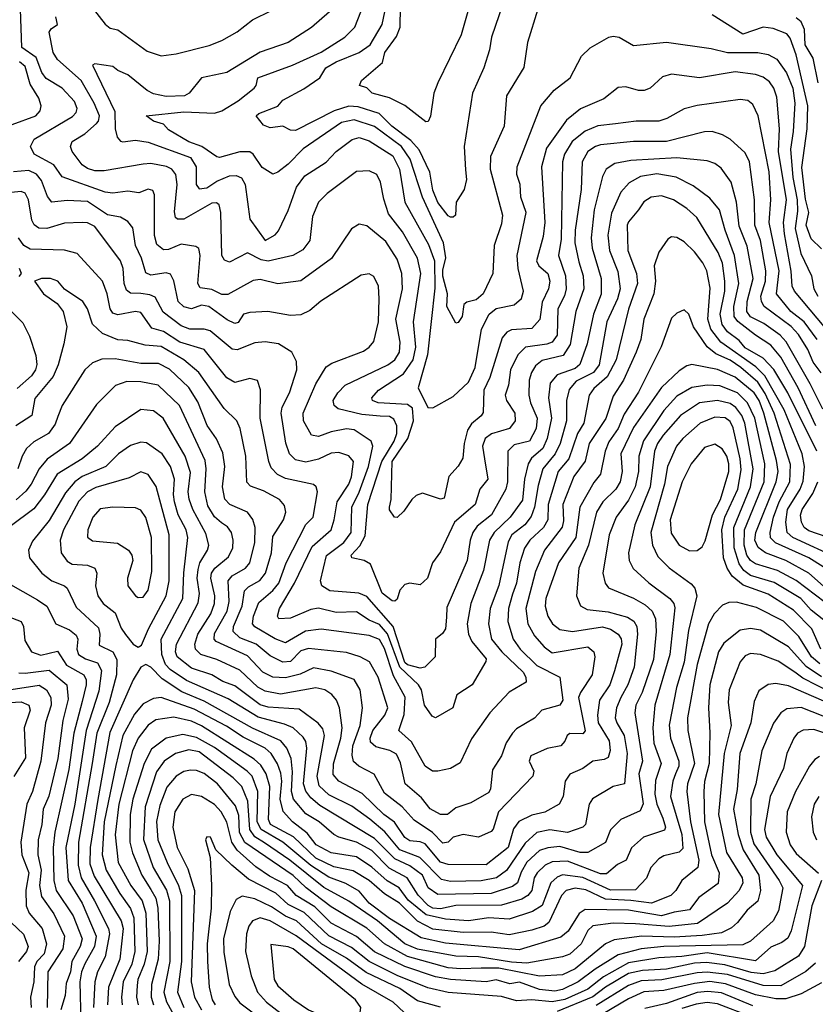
# Model space of a CAD drawing. Extents: x 1308313 to 1441400, y 959662 to 1036319.
# Tile 143 of 256: x 1336239 to 1339371, y 992897 to 996774. Entities that reach past the tile are written whole.
import ezdxf

# ---------------------------------------------------------------- set-up
doc = ezdxf.new("R2010")
doc.units = 0

msp = doc.modelspace()

# ---------------------------------------------------------------- linework, layer by layer
at = {"layer": '0CON10XD'}
for points in [[(1336495, 996860.9), (1336575, 996756.4), (1336595, 996741.4), (1336625, 996734.2), (1336740.7, 996650.7), (1336795, 996632.3), (1336855, 996640), (1336985, 996673.2), (1337035, 996692.5), (1337095, 996726.1), (1337155, 996773.1), (1337230.2, 996809.8)], [(1339377.9, 995515), (1339327.3, 995585), (1339274.8, 995625), (1339217.4, 995695), (1339227.9, 995785), (1339188.9, 995975), (1339195.9, 996065), (1339189.2, 996175), (1339145.2, 996395.2), (1339125, 996440), (1339105, 996455.5), (1339075, 996460), (1338905, 996436.4), (1338855, 996423.4), (1338786.7, 996385), (1338755, 996374.8), (1338665, 996374.2), (1338584.3, 996364.3), (1338515, 996356.7), (1338464.4, 996335.6), (1338413.5, 996295), (1338383, 996245), (1338375.6, 996215), (1338369.6, 995910.4), (1338360.2, 995845), (1338387.3, 995765), (1338390, 995715), (1338383.5, 995686.5), (1338356.7, 995635), (1338355, 995531.4), (1338335, 995504), (1338314, 995496), (1338230, 995485), (1338199, 995455), (1338170.9, 995395), (1338162.6, 995335), (1338150.2, 995295), (1338155.3, 995275), (1338188.2, 995225), (1338188.7, 995195), (1338166.2, 995165), (1338096.1, 995143.9), (1338071.2, 995125), (1338060.7, 995095), (1338067.9, 995045), (1338081.6, 994965), (1338050.3, 994925), (1338032.3, 994865), (1337949.8, 994795), (1337895, 994678.8), (1337864.1, 994635.9), (1337844.6, 994575), (1337815, 994548.1), (1337775, 994555.7), (1337755, 994550.6), (1337735, 994528), (1337725, 994492.9), (1337715.8, 994484.2), (1337705, 994485.4), (1337665, 994515.4), (1337619.5, 994629.5), (1337595, 994644.6), (1337545.8, 994655), (1337543.3, 994665), (1337578, 994702), (1337598.1, 994741.9), (1337608.7, 994865), (1337664.9, 995035), (1337713.1, 995115), (1337723.6, 995145), (1337723.9, 995175), (1337711.4, 995201.4), (1337695, 995211.4), (1337657.2, 995212.8), (1337585, 995219.4), (1337492.1, 995242.1), (1337476.2, 995255), (1337473.3, 995275), (1337490.6, 995305), (1337520.4, 995335), (1337688.2, 995415), (1337715, 995435.3), (1337733.4, 995465), (1337736.7, 995505), (1337719.7, 995595), (1337745.2, 995715), (1337742.9, 995775), (1337725, 995831.8), (1337680.4, 995900.4), (1337605, 995962.5), (1337575, 995968.9), (1337545, 995950.8), (1337466.5, 995833.5), (1337345, 995745.3), (1337255, 995734.2), (1337185, 995750.5), (1337157.2, 995747.2), (1337058, 995692), (1337035, 995692.7), (1336995, 995711.1), (1336948.9, 995718.9), (1336939.4, 995735), (1336949.5, 995845), (1336943.5, 995873.5), (1336931.5, 995881.5), (1336875, 995890.8), (1336825, 995868.6), (1336805, 995867.6), (1336779.1, 995889.1), (1336769.4, 995925), (1336769.7, 996085), (1336762.2, 996102.2), (1336745, 996106.7), (1336707.9, 996092.1), (1336665, 996099.6), (1336605, 996091), (1336575, 996094.4), (1336406.4, 996155), (1336372.6, 996202.6), (1336295.5, 996245), (1336281.8, 996275), (1336295.8, 996304.2), (1336447, 996393), (1336461.6, 996408.4), (1336464.7, 996425), (1336455, 996452.5), (1336405.6, 996505), (1336343.2, 996543.2), (1336326.4, 996566.4), (1336303.8, 996625), (1336247.1, 996665), (1336241.7, 996815)], [(1338277.8, 996815), (1338238.2, 996685), (1338223.9, 996586.1), (1338155.4, 996475), (1338146.1, 996355), (1338091.6, 996235), (1338091, 996185), (1338139.8, 996005), (1338135, 995970), (1338107, 995885), (1338101.5, 995775), (1338062.8, 995695), (1338035, 995671.4), (1337998.7, 995661.3), (1337987.6, 995652.4), (1337980.8, 995605), (1337965, 995582.2), (1337955, 995578.6), (1337920.4, 995645), (1337922.8, 995695), (1337904, 995764), (1337905, 995788.4), (1337916.1, 995836.1), (1337907.1, 995895), (1337824.5, 996075), (1337775.6, 996225), (1337742, 996275), (1337635, 996353.6), (1337555, 996379.7), (1337505, 996368.8), (1337355, 996265.6), (1337295, 996204.8), (1337255, 996174), (1337235, 996166.5), (1337192.7, 996192.7), (1337157.5, 996245), (1337145, 996253.6), (1337105, 996254.2), (1337025, 996231.8), (1337015, 996234.6), (1336955.5, 996275.5), (1336905, 996293.5), (1336825, 996340), (1336805, 996362.5), (1336765, 996374.7), (1336736.2, 996395), (1336885, 996411.2), (1337005, 996406.5), (1337035, 996415.3), (1337098.8, 996455), (1337161.1, 996505), (1337169.5, 996515), (1337176.7, 996545), (1337312.5, 996595), (1337425, 996646.3), (1337519.1, 996705), (1337558, 996745), (1337582.1, 996805)], [(1338140, 996835), (1338095.4, 996705), (1338088.2, 996655), (1338066.2, 996585), (1338020.8, 996485), (1337988.9, 996275), (1337993.5, 996183.5), (1337997.5, 996145), (1337988.5, 996105), (1337956.9, 996055), (1337953.8, 996005), (1337945, 995996.2), (1337935, 995996), (1337925, 996001.4), (1337885, 996054.6), (1337865, 996103.3), (1337853.5, 996173.5), (1337811.6, 996261.6), (1337779.1, 996299), (1337704.1, 996355), (1337654.2, 996404.2), (1337571.4, 996431.4), (1337535, 996434.2), (1337476.2, 996415), (1337325, 996337.5), (1337305, 996339.5), (1337275, 996354.5), (1337225, 996348.1), (1337198.7, 996358.7), (1337170, 996395), (1337180, 996405), (1337255, 996433.1), (1337275, 996457.3), (1337357.8, 996502.2), (1337420, 996545), (1337444.5, 996585), (1337485, 996608.3), (1337575, 996644.9), (1337619, 996675), (1337665.2, 996754.8), (1337676.4, 996805)], [(1338008, 996825), (1337976, 996714), (1337884.8, 996525.2), (1337869.6, 996485), (1337856.3, 996393.7), (1337846.4, 996373.6), (1337838.1, 996371.9), (1337755, 996436.7), (1337695, 996466.9), (1337626, 996485), (1337605, 996505.8), (1337576.7, 996515), (1337584.5, 996535), (1337666.4, 996605), (1337675.6, 996645), (1337722.6, 996707.4), (1337736.7, 996745), (1337737.5, 996825)], [(1339439.5, 995525), (1339288.7, 995705), (1339279.7, 995725), (1339275.8, 995784.2), (1339248.8, 995931.2), (1339245.9, 995975), (1339256.6, 996065), (1339226.1, 996255), (1339229.6, 996345), (1339218.9, 996468.9), (1339207.5, 996505), (1339190.1, 996530.1), (1339165, 996548.1), (1339135, 996558.9), (1339055, 996568.8), (1338915, 996545.9), (1338805, 996560), (1338768.8, 996548.8), (1338720, 996505), (1338696.7, 996495), (1338675, 996495.4), (1338625, 996510), (1338595, 996506.7), (1338538, 996462), (1338446.4, 996423.6), (1338391.5, 996378.5), (1338312.1, 996267.9), (1338293.1, 996195), (1338306.2, 995975), (1338299.5, 995920.5), (1338273.5, 995825), (1338282.8, 995805), (1338318.1, 995775), (1338325.9, 995745), (1338319.8, 995715), (1338295, 995661.9), (1338286.2, 995593.8), (1338255, 995558.4), (1338175, 995552.9), (1338156.6, 995543.4), (1338138.6, 995521.4), (1338089.5, 995365), (1338065.6, 995315), (1338062.7, 995227.3), (1338055, 995213.8), (1338016.9, 995183.1), (1338001.7, 995158.3), (1337988.3, 995105), (1337982.9, 995047.1), (1337965, 995015.6), (1337927.8, 994975), (1337909.7, 994890.3), (1337895, 994885.8), (1337825, 994909.4), (1337799.8, 994900.2), (1337782.9, 994885), (1337750.8, 994839.2), (1337725, 994814.3), (1337714.2, 994815), (1337695, 994844), (1337693.9, 994855), (1337701.2, 994885), (1337704.9, 995035), (1337766.9, 995125), (1337788.8, 995195), (1337784.4, 995244.4), (1337765, 995259.5), (1337649.2, 995265), (1337628.2, 995275), (1337625.4, 995285), (1337650.8, 995315), (1337749.7, 995380.3), (1337787.8, 995435), (1337798.6, 995485), (1337788.8, 995585), (1337817.9, 995775), (1337805, 995835.4), (1337745, 995939.4), (1337690.3, 996010.3), (1337672.1, 996067.9), (1337658.8, 996135), (1337644.7, 996164.7), (1337615, 996178.8), (1337565, 996176.7), (1337449.7, 996090.3), (1337415.4, 996055), (1337391.2, 995998.8), (1337381.4, 995905), (1337352.7, 995867.3), (1337313.9, 995846.1), (1337216.3, 995823.7), (1337189.1, 995829.1), (1337135, 995856.7), (1337065, 995819.5), (1337045, 995827.8), (1337034.3, 995845), (1337030.8, 996015), (1337024.5, 996045), (1337013.1, 996053.1), (1336995, 996051.9), (1336885, 995989.1), (1336859.3, 995989.3), (1336852.5, 995995), (1336847.5, 996017.5), (1336859.2, 996125), (1336854, 996164), (1336837.3, 996185), (1336816.2, 996196.2), (1336755, 996208.1), (1336725.3, 996205.3), (1336571.4, 996178.6), (1336535, 996179.6), (1336505, 996188.2), (1336485, 996202.9), (1336445.3, 996255), (1336438.5, 996275), (1336445.8, 996294.2), (1336495, 996325.2), (1336541.4, 996365), (1336549.6, 996375), (1336552.6, 996395), (1336532.4, 996445), (1336480.3, 996535), (1336387.4, 996617.4), (1336370, 996645), (1336354.6, 996725), (1336362.1, 996737.9), (1336388, 996755), (1336381.4, 996785)], [(1337457.9, 996805), (1337386.8, 996743.2), (1337295.6, 996685), (1337185, 996646.5), (1337053.8, 996566.2), (1336954, 996545), (1336906, 996485), (1336888, 996475), (1336815, 996471.7), (1336765, 996482.5), (1336741.1, 996495), (1336665, 996557.5), (1336625, 996573.8), (1336605, 996589.7), (1336535, 996600.5), (1336525.8, 996595), (1336613.2, 996413.2), (1336614.7, 996344.7), (1336622, 996312), (1336635, 996295.5), (1336645, 996292.8), (1336695, 996299.2), (1336745, 996291.6), (1336911.4, 996231.4), (1336933, 996195), (1336933.2, 996125), (1336945, 996108.2), (1336975, 996111.5), (1337015, 996138.8), (1337065, 996159), (1337090.7, 996160.7), (1337111.9, 996151.9), (1337126.5, 996125), (1337145, 995988.8), (1337205, 995904.4), (1337245, 995926.5), (1337257.1, 995942.9), (1337295, 996022.9), (1337328.2, 996115), (1337360.8, 996159.2), (1337445, 996212.6), (1337485, 996254.8), (1337547, 996303), (1337575, 996310.6), (1337615, 996297), (1337707.8, 996237.8), (1337733.9, 996185), (1337754.4, 996055), (1337848.6, 995888.6), (1337871.2, 995825), (1337872.8, 995717.2), (1337843.6, 995455), (1337807.5, 995325), (1337845, 995247.1), (1337865, 995245.7), (1337945, 995290.8), (1338005, 995346.7), (1338031.1, 995405), (1338057.1, 995555), (1338086.9, 995615), (1338115, 995637.5), (1338185, 995651.6), (1338214.2, 995675.8), (1338222.3, 995705), (1338200.9, 995795), (1338197.3, 995845), (1338232.6, 996015), (1338211.9, 996075), (1338208.9, 996125), (1338195.2, 996165), (1338197.3, 996195), (1338289.6, 996435), (1338342.8, 996497.2), (1338405.6, 996545), (1338449.8, 996630.2), (1338485, 996663.1), (1338558, 996705), (1338575, 996709.1), (1338598.1, 996705), (1338655, 996672.7), (1338785, 996685.3), (1338961.2, 996661.2), (1339025, 996644.5)], [(1339395, 995872.3), (1339355, 995911.6), (1339335.2, 995965), (1339345.2, 996015), (1339332, 996068), (1339317.3, 996192.7), (1339338.3, 996345), (1339341.2, 996435), (1339295, 996635.6), (1339271.6, 996701.6), (1339258.7, 996718.7), (1339205, 996738.9), (1339165, 996744.8), (1339085, 996717.5), (1338965, 996793.1)], [(1339382, 996525), (1339362.3, 996622.3), (1339330.8, 996675), (1339328.7, 996735), (1339315.5, 996765.5), (1339295, 996781.5)], [(1339025, 996644.5), (1339145, 996645.2), (1339185, 996637.6), (1339219, 996619), (1339257.3, 996565), (1339282.8, 996505), (1339289.7, 996445), (1339283.8, 996333.8), (1339273, 996265), (1339282.5, 996152.5), (1339298.9, 996065), (1339300.2, 996019.8), (1339291.9, 995951.9), (1339313.4, 995853.4), (1339355.8, 995765), (1339364.3, 995715), (1339380, 995685)], [(1336208.7, 996361.3), (1336302.3, 996395), (1336319.6, 996415), (1336323.3, 996435), (1336313.7, 996465), (1336280.6, 996520.6), (1336259.8, 996589.8), (1336237.7, 996607.7)], [(1339394.1, 995384.1), (1339361.6, 995425), (1339341.3, 995475), (1339303.9, 995535), (1339276.1, 995566.1), (1339169.8, 995645), (1339158.2, 995665), (1339156.2, 995685), (1339174.4, 995745), (1339176.2, 995785), (1339154.6, 995905), (1339132.5, 995965), (1339131.1, 996065), (1339112, 996215), (1339095, 996249.6), (1339035, 996303.2), (1339005, 996321.3), (1338965, 996333.4), (1338935, 996333.2), (1338785, 996294.8), (1338655, 996295.2), (1338525, 996281), (1338505, 996275.2), (1338474.7, 996255), (1338452.9, 996215), (1338449, 996105), (1338425.7, 995945), (1338424.5, 995895), (1338439.4, 995820.6), (1338456.2, 995765), (1338459.6, 995715), (1338428.5, 995625), (1338405.1, 995495), (1338378.2, 995451.8), (1338295, 995431.6), (1338268.9, 995411.1), (1338253, 995385), (1338244.8, 995355), (1338243.5, 995295), (1338250, 995265), (1338276, 995205), (1338271.4, 995165), (1338245.1, 995114.9), (1338185, 995099.8), (1338160.7, 995075), (1338158.4, 994955), (1338152.3, 994925), (1338095.6, 994825), (1338039.7, 994780.3), (1338022.6, 994755), (1338012.2, 994725), (1337999.6, 994645), (1337920.7, 994459.3), (1337918.4, 994421.6)], [(1339400.5, 995240.5), (1339350.6, 995340.6), (1339256, 995506), (1339232, 995532), (1339168.3, 995578.3), (1339115, 995603.9), (1339101, 995625), (1339102.6, 995665), (1339125.6, 995755.6), (1339102.4, 995882.4), (1339071, 995961), (1339060.4, 996055), (1339038.9, 996135), (1339000.1, 996190.1), (1338975, 996208.2), (1338945, 996218.8), (1338825, 996230.6), (1338645, 996219.4), (1338581.5, 996208.5), (1338547.2, 996185), (1338532.9, 996157.1), (1338500.4, 996025), (1338488.1, 995915), (1338492, 995875), (1338527.3, 995755), (1338527.1, 995692.9), (1338496.9, 995615), (1338472.8, 995497.2), (1338443.4, 995416.6), (1338425, 995400.6), (1338354.3, 995375.7), (1338327.2, 995342.8), (1338320.3, 995285), (1338332.4, 995205), (1338315.5, 995124.4), (1338298.5, 995085), (1338252.8, 995047.2), (1338240.2, 995025), (1338225.8, 994965), (1338218.3, 994881.7), (1338169.3, 994815), (1338105.9, 994755), (1338088.5, 994725), (1338064.4, 994605), (1338015.2, 994475), (1337999.8, 994395), (1338005.2, 994355), (1338018.8, 994325), (1338075, 994257.5), (1338073.8, 994246.2), (1338020, 994155), (1337959.5, 994115), (1337943.3, 994065), (1337875, 994024.5), (1337862.2, 994032.2), (1337832, 994075), (1337820.2, 994135), (1337809, 994155), (1337734.5, 994224.5), (1337686.3, 994356.3), (1337655, 994392.4), (1337615, 994410), (1337565, 994442.6), (1337485, 994440.4), (1337415, 994456.9), (1337385, 994451.6), (1337305, 994417.2), (1337259.2, 994415), (1337253.8, 994425), (1337261.6, 994455), (1337320.6, 994555), (1337390.7, 994699.3), (1337465.1, 994764.9), (1337477, 994805), (1337488.4, 994875), (1337533.8, 994945), (1337545, 994974.6), (1337552.7, 995035), (1337535, 995056.3), (1337495, 995070.2), (1337465, 995067.7), (1337415, 995043.9), (1337365, 995031.3), (1337325, 995041.4), (1337301.2, 995065), (1337286.5, 995106.5), (1337268.4, 995225), (1337272.1, 995247.9), (1337300.5, 995305), (1337329.1, 995395), (1337328.1, 995428.1), (1337310, 995465), (1337257.6, 995497.6), (1337205.3, 995505.3), (1337165, 995501.6), (1337095, 995474), (1337075, 995476.6), (1336988.6, 995548.6), (1336965, 995555.2), (1336908, 995555), (1336875, 995568.4), (1336803.1, 995623.1), (1336771.6, 995681.6), (1336751.2, 995691.2), (1336715, 995696.2), (1336675, 995697.4), (1336658.9, 995708.9), (1336650.2, 995735), (1336645.7, 995795), (1336635.2, 995825), (1336535, 995959.2), (1336505, 995973.9), (1336485, 995975.7), (1336415, 995973.5), (1336345, 995952.5), (1336313.8, 995953.8), (1336296.2, 995966.2), (1336286.5, 995985), (1336273.5, 996065), (1336260.5, 996090.5), (1336245, 996097.6), (1336165, 996090)], [(1337918.4, 994421.6), (1337915, 994376), (1337903.4, 994356.6), (1337875.6, 994334.4), (1337874.4, 994265), (1337833.3, 994225), (1337815, 994221.1), (1337765, 994234.1), (1337755, 994242.5), (1337709, 994385), (1337605, 994502.6), (1337574.4, 994515.6), (1337460, 994525), (1337427.8, 994545), (1337422.9, 994565), (1337446, 994664), (1337514.4, 994715), (1337543.4, 994755), (1337546.3, 994855), (1337575, 994913.4), (1337611.2, 995015), (1337629.3, 995095), (1337621.8, 995115), (1337555, 995159.7), (1337525, 995162.6), (1337465, 995150.7), (1337415, 995133.1), (1337388, 995138), (1337356.2, 995195), (1337354.3, 995225), (1337405, 995340.5), (1337445, 995407.1), (1337467.7, 995422.3), (1337591.8, 995468.3), (1337615, 995484.5), (1337632.9, 995507.1), (1337650.9, 995585), (1337653.7, 995675), (1337651.3, 995725), (1337633.4, 995763.4), (1337615, 995773.3), (1337582.3, 995767.7), (1337423.8, 995666.2), (1337380.9, 995629.1), (1337345, 995612), (1337305, 995608.8), (1337215, 995625.3), (1337145, 995621.5), (1337120, 995615), (1337098.2, 995581.8), (1337085, 995577.5), (1337055, 995592.1), (1336983.6, 995645), (1336955, 995650.6), (1336915.2, 995635.2), (1336885, 995643.1), (1336862.6, 995665), (1336845.5, 995745.5), (1336832.1, 995772.1), (1336815, 995777), (1336755, 995768.7), (1336735, 995777.9), (1336718.4, 995835), (1336694.3, 995885), (1336684.7, 995955), (1336665, 995979.6), (1336635, 995996.7), (1336585, 996005.7), (1336505, 996057.7), (1336425, 996062.3), (1336365.8, 996055.8), (1336348.5, 996078.5), (1336325, 996141.5), (1336305, 996166.5), (1336275, 996179.8), (1336214.8, 996174.8)], [(1339373, 995175), (1339302.8, 995325), (1339235, 995445.2), (1339195, 995492.1), (1339135, 995531.5), (1339066.2, 995586.2), (1339051, 995605), (1339049.7, 995645), (1339069.6, 995735), (1339053.1, 995845), (1339015.5, 995945), (1338993.4, 996025), (1338955, 996072), (1338889.9, 996119.9), (1338823.5, 996153.5), (1338746.7, 996166.7), (1338683, 996157), (1338637.8, 996132.2), (1338604.8, 996095.2), (1338568, 996012), (1338553.9, 995926.1)], [(1339377.2, 995075), (1339262.9, 995305), (1339206.9, 995396.9), (1339165, 995441.2), (1339095, 995482.1), (1339071.4, 995511.4), (1339025, 995545.6), (1339004, 995574), (1338996.5, 995615), (1339014.9, 995705), (1339014.6, 995744.6), (1339005.1, 995815), (1338987.7, 995857.7), (1338904.7, 995995), (1338865, 996031.2), (1338811.8, 996065), (1338765, 996080.2), (1338725, 996075.3), (1338695, 996057.3), (1338674.4, 996025.6), (1338635, 995978.2), (1338630.5, 995965), (1338633.3, 995865), (1338667.4, 995775), (1338671.3, 995735), (1338635.1, 995634.9), (1338586.2, 995435), (1338551.6, 995368.4), (1338498.3, 995321.7), (1338479.8, 995295), (1338459, 995185), (1338434.9, 995145), (1338400, 995045), (1338359, 994995), (1338318.9, 994865), (1338317.4, 994805), (1338300.4, 994775), (1338246.8, 994725), (1338226.4, 994693.6), (1338207.9, 994635), (1338194.9, 994555), (1338178.5, 994511.5)], [(1338553.9, 995926.1), (1338560.1, 995865), (1338593.1, 995783.1), (1338602.9, 995715), (1338592.4, 995675), (1338550.2, 995585), (1338520, 995415), (1338498.1, 995385), (1338429.8, 995350.2), (1338401.8, 995318.2), (1338391.5, 995275), (1338390.8, 995195), (1338366.4, 995105), (1338346.7, 995065), (1338297.9, 995005), (1338279.5, 994940.5), (1338265.9, 994854.1), (1338252.3, 994817.7), (1338227.4, 994785), (1338176.3, 994745), (1338161.3, 994718.7), (1338124.3, 994545.7), (1338090.8, 994455), (1338084.8, 994395), (1338095.7, 994335), (1338136.8, 994285), (1338220, 994205), (1338230.8, 994185), (1338231.8, 994165), (1338165, 994125.5), (1338090, 994045), (1338017.7, 993942.3), (1337972.6, 993847.4), (1337935, 993825.4), (1337885, 993814.6), (1337864, 993815), (1337835, 993834.6), (1337781.1, 993931.1), (1337731.1, 993975), (1337752.5, 994037.5), (1337756.5, 994106.5), (1337710.7, 994190.7), (1337675, 994298.4), (1337655, 994333.4), (1337615, 994349.7), (1337475, 994367.2), (1337425, 994373.8), (1337363.8, 994366.2), (1337285, 994320.5), (1337245, 994335.5), (1337163.8, 994383.8), (1337155.2, 994395), (1337158.5, 994425), (1337180.7, 994479.3), (1337235, 994526), (1337258.5, 994555), (1337287.6, 994635), (1337365, 994785.7), (1337394.5, 994815.5), (1337411.6, 994915), (1337406.4, 994935), (1337395, 994943.9), (1337285, 994967.2), (1337253.1, 994983.1), (1337229.2, 995009.2), (1337219.1, 995035), (1337185.7, 995205), (1337187, 995317), (1337175, 995354), (1337145, 995361.9), (1337085, 995345.4), (1337053.7, 995363.7), (1336965.4, 995475.4), (1336868.9, 995505), (1336805, 995546.2), (1336759.4, 995559.4), (1336715, 995620.9), (1336695, 995625.2), (1336625, 995611.6), (1336605, 995618), (1336595.2, 995635.2), (1336583.7, 995695), (1336565.2, 995745.2), (1336465, 995853.8), (1336415, 995866.7), (1336280.2, 995870.2), (1336255, 995884.7), (1336234.4, 995915)], [(1339465, 994650.5), (1339281.6, 994735), (1339259.4, 994755), (1339255.1, 994795.1), (1339260.8, 994845), (1339311.5, 994925), (1339323.5, 994956.5), (1339327.6, 995015), (1339319, 995065), (1339247.6, 995237.6), (1339172.2, 995372.2), (1339137, 995407), (1338999, 995505), (1338959.6, 995555), (1338947.1, 995595), (1338956.4, 995716.4), (1338943, 995785), (1338927.3, 995817.3), (1338895, 995859.6), (1338855, 995899.5), (1338825, 995917.1), (1338805, 995918.6), (1338789.7, 995910.3), (1338755, 995859.2), (1338736.7, 995805), (1338741.3, 995745), (1338734.8, 995695), (1338696.1, 995595), (1338683.3, 995515), (1338665.2, 995465), (1338615.1, 995354.9), (1338575, 995291.5), (1338545.6, 995204.4), (1338481.1, 995105), (1338464.3, 995035.7), (1338420.6, 994975), (1338377, 994865), (1338379.2, 994800.8), (1338373.7, 994776.3), (1338304, 994685), (1338268.8, 994601.2), (1338231.5, 994455), (1338238.8, 994395), (1338265, 994347.5), (1338303.3, 994305), (1338335, 994280.8), (1338474.6, 994304.6), (1338498.8, 994285), (1338502.5, 994265), (1338492.3, 994195), (1338445.7, 994125), (1338439.1, 994105), (1338465, 993973.8), (1338455, 993961.8), (1338405, 993963.1), (1338394.2, 993955.8), (1338385, 993932.9), (1338369.4, 993915), (1338315, 993904), (1338251.1, 993875), (1338243.9, 993855), (1338263.1, 993815), (1338258.9, 993795), (1338123, 993655), (1338102.9, 993587.1), (1338095, 993576.9), (1338045, 993554.7), (1337985, 993565.2), (1337945.2, 993554.8), (1337924.8, 993535.2), (1337905, 993532.1), (1337863.5, 993573.5), (1337791.5, 993621.5), (1337744.6, 993674.6), (1337675, 993728.9), (1337633.8, 993803.8), (1337574.4, 993835), (1337553.4, 993853.4), (1337547.6, 993877.6), (1337550.5, 993915), (1337578.4, 993995), (1337588.1, 994065), (1337579.5, 994135), (1337555, 994176.6), (1337465, 994209.4), (1337395, 994222.3), (1337342.4, 994197.6), (1337285, 994183.1), (1337235, 994184.8), (1337196.2, 994205), (1337135, 994268.8), (1337011.8, 994325), (1337004.4, 994335), (1337005, 994357.5), (1337054.9, 994445), (1337063.7, 994483.7), (1337059.2, 994565), (1337075.4, 994584.6), (1337128.2, 994615), (1337144.8, 994635), (1337164, 994715), (1337166.2, 994775), (1337156.3, 994806.3), (1337136.1, 994835), (1337066.5, 994865), (1337046.4, 994886.4), (1337036.7, 994935), (1337046.5, 995015), (1337039, 995069), (1337013.9, 995123.9), (1336976.6, 995176.5), (1336939.9, 995269.9), (1336905, 995326.3), (1336828, 995398), (1336785, 995420.4), (1336715, 995420), (1336615, 995438.4), (1336562.2, 995437.8), (1336525, 995423.6), (1336495, 995395.6), (1336405.3, 995255), (1336388.7, 995211.3), (1336378.5, 995181.5), (1336351.8, 995145), (1336295, 995112.5), (1336265.9, 995085), (1336248.6, 995055), (1336232, 995005)], [(1336237, 995763), (1336245.8, 995774.2), (1336237.5, 995795)], [(1338178.5, 994511.5), (1338162.5, 994455), (1338160.7, 994405), (1338181.3, 994335), (1338208.7, 994295), (1338275, 994231.6), (1338364.5, 994185), (1338376.4, 994095), (1338364.8, 994075.2), (1338294.5, 994055.5), (1338265, 994023.1), (1338195, 993981.2), (1338178.2, 993965), (1338153.5, 993926.5), (1338135.4, 993875), (1338100.1, 993819.9), (1338092.1, 993745), (1338085, 993730.8), (1338015, 993690), (1337955, 993670), (1337923.1, 993645), (1337895, 993644.7), (1337855, 993666.5), (1337819.9, 993709.9), (1337755.6, 993765.6), (1337738.1, 993848.1), (1337721.6, 993881.6), (1337696.1, 993896.1), (1337640.2, 993910.2), (1337619.5, 993929.5), (1337618.5, 993945), (1337629.4, 993975), (1337675.7, 994035), (1337687.4, 994065), (1337650, 994185), (1337615.7, 994245.7), (1337579.2, 994265), (1337525, 994281.9), (1337375, 994297.5), (1337345, 994288.5), (1337305, 994246.7), (1337275, 994244.4), (1337225, 994269.8), (1337170, 994315), (1337105, 994340.7), (1337079.6, 994365), (1337080.3, 994385), (1337114.6, 994465), (1337123.3, 994525), (1337138.8, 994541.2), (1337183.6, 994566.4), (1337206.7, 994595), (1337229.4, 994675), (1337235, 994739.2), (1337276.9, 994805), (1337286, 994835), (1337281.6, 994861.6), (1337261.8, 994885), (1337198.8, 994918.8), (1337147.4, 994937.4), (1337132.6, 994952.6), (1337128.3, 995055), (1337106.8, 995165), (1337094, 995194), (1337043, 995243), (1336943.9, 995385), (1336885.3, 995435), (1336795, 995486.7), (1336732.9, 995492.9), (1336665, 995511.4), (1336625, 995513.6), (1336565, 995539), (1336524.8, 995574.8), (1336505, 995636), (1336486.7, 995665), (1336415, 995712.5), (1336388.8, 995745), (1336360, 995755), (1336324.6, 995755.4), (1336297.5, 995745), (1336331.9, 995695), (1336386, 995656), (1336409.4, 995625), (1336424.5, 995564.5), (1336411.9, 995498.1), (1336390, 995415), (1336370.4, 995369.6), (1336297.8, 995282.2), (1336287.1, 995215), (1336223.1, 995175)], [(1336205, 995626.6), (1336251, 995581), (1336277.8, 995527.8), (1336301.9, 995451.9), (1336306.2, 995416.2), (1336301.6, 995395), (1336285, 995371.4), (1336228.3, 995321.7)], [(1339525, 994542.8), (1339344.9, 994654.9), (1339213.7, 994713.7), (1339194.4, 994734.4), (1339192.6, 994755), (1339206.1, 994815), (1339228.5, 994875), (1339269.9, 994955), (1339273.2, 995023.2), (1339208.7, 995225), (1339172.8, 995302.8), (1339145, 995346.9), (1339077.8, 995405), (1339035, 995434.1), (1338978.9, 995458.9), (1338945.5, 995485.5), (1338890.6, 995565), (1338872.9, 995615), (1338855, 995632), (1338825, 995618.6), (1338805, 995599.2), (1338764.5, 995485.5), (1338675, 995307.7), (1338618.8, 995221.2), (1338594.6, 995165), (1338557.6, 995112.4), (1338543.6, 995075), (1338524.8, 994985.2), (1338498.3, 994951.7), (1338444, 994855), (1338427.6, 994735), (1338359.5, 994635), (1338309.6, 994495), (1338307.7, 994465), (1338317.6, 994425), (1338336, 994395), (1338365, 994372.5), (1338415, 994365.2), (1338533.2, 994383.2), (1338565, 994374.3), (1338594, 994355), (1338606.1, 994336.1), (1338609.3, 994315), (1338580.1, 994209.9), (1338562.1, 994155), (1338521.4, 994095), (1338513.1, 994035), (1338516.2, 994005), (1338559.7, 993935), (1338563.1, 993896.9), (1338555, 993869.1), (1338539.6, 993860.4), (1338495.3, 993854.7), (1338455.6, 993825), (1338405, 993803.8), (1338385.9, 993775), (1338377.8, 993715), (1338361.8, 993685), (1338306.4, 993653.6), (1338255, 993642), (1338203.3, 993616.7), (1338182.6, 993587.4), (1338161.1, 993515), (1338075, 993446.4), (1337925, 993447.5), (1337895, 993456.6), (1337835, 993528.8), (1337815, 993537.2), (1337775, 993541), (1337755, 993554), (1337713.8, 993613.8), (1337672.2, 993645), (1337587.4, 993727.4), (1337495.4, 993775), (1337472.5, 993802.5), (1337473.7, 993843.7), (1337503.3, 993945), (1337508.5, 993985), (1337498, 994065), (1337485.2, 994095.2), (1337466.9, 994116.9), (1337439.5, 994135), (1337405, 994143), (1337265, 994118.8), (1337205, 994129.7), (1337176.4, 994146.4), (1337105, 994212.2), (1337014.6, 994255), (1336951.2, 994275), (1336930.2, 994295), (1336927.8, 994315), (1336939.8, 994355), (1336991.1, 994435), (1337005.1, 994475), (1337007.1, 994505), (1336991.5, 994575), (1336994.2, 994595), (1337007, 994615), (1337061.2, 994658.8), (1337077.3, 994695), (1337079, 994725), (1337072.5, 994755), (1337057.3, 994777.3), (1337032.9, 994792.9), (1337005, 994816.3), (1336979.9, 994859.9), (1336967.2, 994915), (1336972.6, 995005), (1336969, 995039), (1336867.9, 995255), (1336784.4, 995334.4), (1336715, 995348.3), (1336660, 995350), (1336616.3, 995333.7), (1336541.1, 995258.9), (1336435.2, 995105), (1336346.8, 995043.2), (1336315.1, 995004.9), (1336284, 994945), (1336262.3, 994917.7), (1336225, 994882.9)], [(1339415, 994532.5), (1339345.3, 994595.3), (1339254.5, 994644.5), (1339174.2, 994674.2), (1339145.7, 994695.7), (1339132.9, 994725), (1339136.4, 994755), (1339217.2, 994955), (1339223.8, 994995), (1339218.3, 995038.3), (1339168.4, 995225), (1339149.4, 995275), (1339129.7, 995305), (1339055, 995366.7), (1338985, 995396.9), (1338884.1, 995415.9), (1338865, 995411.1), (1338835, 995391.1), (1338765, 995326.3), (1338655, 995168.2), (1338605.5, 995065), (1338610.9, 994995), (1338602.7, 994955), (1338584.8, 994925), (1338533.9, 994875), (1338508.8, 994835), (1338477.9, 994705), (1338439.4, 994615), (1338430.4, 994505), (1338445.9, 994465.9), (1338472.2, 994452.2), (1338555, 994442.6), (1338631, 994421), (1338655.9, 994405.9), (1338668.4, 994385), (1338671, 994355), (1338657.8, 994225), (1338632.8, 994155), (1338605.1, 994104.9), (1338588.7, 994065), (1338583.4, 994025), (1338588.9, 994005), (1338618.3, 993955), (1338630.5, 993885), (1338619.2, 993765), (1338575, 993754.7), (1338494, 993706), (1338480.6, 993685), (1338465.7, 993605), (1338455.5, 993595), (1338395, 993573), (1338325, 993584), (1338275, 993573.2), (1338227.9, 993532.1), (1338155, 993423.7), (1338116, 993395), (1338055, 993383.3), (1337935, 993380.9), (1337898.8, 993388.8), (1337814.3, 993475), (1337734.7, 993504.6), (1337676.4, 993576.4), (1337616.5, 993626.5), (1337546.8, 993676.8), (1337455, 993721.2), (1337417.8, 993757.8), (1337409.7, 993795), (1337438.4, 993955), (1337431.8, 993981.8), (1337414.1, 994004.1), (1337339.3, 994059.3), (1337216.4, 994066.4), (1337185, 994076.5), (1337085, 994150.8), (1337038, 994168), (1336995, 994193.8), (1336915, 994220.8), (1336859, 994265), (1336852.2, 994285), (1336856.2, 994315), (1336941.8, 994478.2), (1336946.1, 994515), (1336937.6, 994575), (1336941.4, 994608.6), (1336948.3, 994635), (1336977.7, 994685), (1336982.9, 994705), (1336971, 994751), (1336920.8, 994845), (1336905.6, 994885.6), (1336901.6, 994915), (1336910.7, 994990.7), (1336889.5, 995055), (1336803.1, 995205), (1336765, 995234.1), (1336715, 995239.3), (1336615, 995171.2), (1336544.7, 995095), (1336485, 995045.2), (1336386, 994984), (1336336.9, 994903.1), (1336295, 994847.9), (1336201.8, 994778.2)], [(1339409.8, 994479.8), (1339295.6, 994565.6), (1339222, 994605), (1339135, 994631), (1339115, 994645.2), (1339101.5, 994665), (1339090.8, 994705), (1339091.5, 994765), (1339168.9, 994955), (1339171.9, 995025), (1339132.8, 995205), (1339103.1, 995265), (1339065, 995304.6), (1338995, 995332.3), (1338945, 995334.5), (1338885, 995325.8), (1338825, 995292.3), (1338774.9, 995235.1), (1338693.7, 995116.3), (1338675.5, 995055), (1338675.1, 994995), (1338661.2, 994935), (1338635, 994882.2), (1338586.7, 994815), (1338559.1, 994745), (1338534.7, 994595), (1338542.8, 994555), (1338556.7, 994536.7), (1338655, 994496.1), (1338700.4, 994470.4), (1338728.8, 994445), (1338741.2, 994415), (1338744, 994365), (1338733.5, 994255), (1338688.9, 994125), (1338664.8, 994075), (1338659.6, 994045), (1338690.3, 993855), (1338676.6, 993805), (1338693.1, 993686.9), (1338681.4, 993658.6), (1338605, 993624.6), (1338565, 993584.5), (1338545, 993534.6), (1338475, 993494.3), (1338445, 993494.8), (1338365, 993517.9), (1338317.1, 993512.9), (1338285, 993502.1), (1338235, 993456.8), (1338212.6, 993417.4), (1338198, 993375), (1338178.8, 993361.2), (1338095, 993332.7), (1337885, 993328.7), (1337847.3, 993355), (1337824.1, 993405), (1337775, 993442), (1337715, 993469.7), (1337635, 993550.4), (1337419.6, 993679.6), (1337385, 993709.8), (1337365, 993735.9), (1337355.4, 993765.4), (1337369, 993905), (1337365, 993931.4), (1337355, 993948.8), (1337315.4, 993985), (1337280.5, 994000.5), (1337177.3, 994027.3), (1337059.3, 994099.3), (1336895, 994172.1), (1336830.9, 994215), (1336812.9, 994235), (1336798.7, 994275), (1336795.5, 994335), (1336880.5, 994495), (1336884.4, 994595.6), (1336900.2, 994735), (1336893.8, 994765), (1336863, 994825), (1336848.6, 994875), (1336844, 994905), (1336848.3, 994965), (1336832.5, 995015), (1336799.1, 995065), (1336737.6, 995107.6), (1336715, 995110.6), (1336675, 995097.3), (1336628.2, 995065), (1336577.5, 995015), (1336485, 994975.7), (1336455.6, 994955), (1336418.5, 994911.5), (1336355, 994802.2), (1336288.7, 994721.3), (1336273.3, 994685), (1336276.8, 994655), (1336326.2, 994595), (1336364.8, 994564.8), (1336415, 994545.3), (1336425.6, 994535.6), (1336461, 994461), (1336549.2, 994379.2), (1336554.3, 994355), (1336551.8, 994311.8), (1336605, 994285.3), (1336621.7, 994255), (1336620.3, 994195), (1336591.1, 994085), (1336542.7, 993965), (1336524.2, 993845.8)], [(1339422.2, 994395), (1339355, 994449.4), (1339314, 994495), (1339208.4, 994558.4), (1339115, 994585.9), (1339089.7, 994605), (1339071.4, 994631.4), (1339051.5, 994695), (1339049.9, 994775), (1339115.1, 994935), (1339125.6, 995005), (1339093.7, 995185), (1339081.4, 995215), (1339057.7, 995247.7), (1339035, 995262.6), (1338985, 995275.1), (1338915, 995265.5), (1338840.3, 995215), (1338772.3, 995137.7), (1338749.7, 995105), (1338737.8, 995075), (1338721.1, 994935), (1338660.4, 994785), (1338635.7, 994675), (1338638.2, 994645), (1338653.3, 994613.3), (1338715, 994557.2), (1338798.2, 994495), (1338814.1, 994475), (1338818.2, 994458.2), (1338798.4, 994275), (1338738.7, 994075), (1338731, 993985), (1338735.2, 993925), (1338764.5, 993845), (1338741.4, 993778.6), (1338738.8, 993725), (1338746.5, 993685), (1338770.3, 993629.7), (1338780.6, 993595), (1338777, 993583), (1338694.1, 993555), (1338646.9, 993513.1), (1338625.6, 993464.4), (1338592.3, 993447.7), (1338549, 993411), (1338525, 993410.8), (1338395, 993460.5), (1338335, 993457.9), (1338306.8, 993445), (1338275.6, 993414.4), (1338263.9, 993395), (1338254.8, 993345), (1338238.9, 993325), (1338215, 993310.6), (1338135, 993287.1), (1337955, 993286.2), (1337895, 993272.3), (1337865, 993275.8), (1337846.4, 993286.4), (1337807.1, 993327.1), (1337763.5, 993395), (1337693.6, 993433.6), (1337625, 993502.8), (1337565, 993535.5), (1337495, 993554.8), (1337475.7, 993565.7), (1337417.1, 993615), (1337365, 993646.8), (1337316.8, 993705), (1337308.9, 993735), (1337312.6, 993812.6), (1337306.8, 993865), (1337290.7, 993905), (1337266.8, 993935), (1337155, 993983.8), (1336965, 994091.2), (1336877.5, 994127.5), (1336799.2, 994179.2), (1336755, 994223.9), (1336735, 994234.5), (1336715, 994224.5), (1336684.9, 994175.2), (1336593.2, 993966.8), (1336546.3, 993703.7), (1336516.1, 993515), (1336515, 993450.6), (1336532, 993402), (1336638.6, 993225), (1336645.6, 993195), (1336633.4, 993075), (1336587.8, 992965), (1336583.8, 992895)], [(1339393, 994295), (1339356.4, 994375), (1339285, 994449.5), (1339185, 994511.5), (1339087.2, 994547.2), (1339042.8, 994582.8), (1339023.9, 994613.9), (1339009.9, 994655), (1339002.7, 994765), (1339014.1, 994815), (1339065.4, 994925), (1339079, 995001), (1339074.9, 995044.9), (1339047.4, 995167.4), (1339035, 995191.9), (1339016.1, 995206.1), (1338975, 995209.3), (1338916.9, 995185), (1338848.9, 995125), (1338824.6, 995095.4), (1338789.3, 995015), (1338777.1, 994945), (1338723.3, 994755), (1338729.2, 994705), (1338750.2, 994660.2), (1338795.5, 994615.5), (1338882.6, 994552.6), (1338896, 994535), (1338904.2, 994505), (1338871.5, 994368.5), (1338855, 994244.3), (1338823.9, 994145), (1338795.9, 993995.9), (1338801.1, 993945), (1338833.9, 993855), (1338833.1, 993835), (1338820.9, 993805), (1338809.4, 993775), (1338800.8, 993715), (1338845.6, 993565), (1338849, 993511), (1338835, 993495.8), (1338775, 993481.1), (1338755, 993470.3), (1338723.5, 993435), (1338705.7, 993394.3), (1338662.6, 993347.4), (1338565, 993346.2), (1338455, 993396.6), (1338375, 993406.5), (1338355, 993398.1), (1338330, 993375), (1338295, 993286.5), (1338257.9, 993262.1), (1338165, 993232.6), (1338085, 993238.1), (1338005, 993225.9), (1337915, 993232.4), (1337839.1, 993249.1), (1337767.3, 993307.3), (1337732.4, 993355), (1337685, 993383.3), (1337625, 993437.2), (1337565, 993477.7), (1337465, 993493.7), (1337406.4, 993525), (1337370.6, 993570.6), (1337312.9, 993615), (1337276.3, 993656.3), (1337264.3, 993704.3), (1337270.2, 993775), (1337266.8, 993806.8), (1337254, 993844), (1337228.5, 993885), (1337205.3, 993905.3), (1337118.5, 993948.5), (1337052.7, 993992.7), (1336925, 994058.8), (1336795, 994105.2), (1336765, 994100.8), (1336725, 994080), (1336690.9, 994039.1), (1336645.1, 993954.9), (1336616.9, 993836.9)], [(1338875, 994682), (1338905, 994683.9), (1338925, 994698.9), (1338937.4, 994722.6), (1338966.2, 994825), (1338997.5, 994885), (1339029.6, 994995), (1339030.6, 995025), (1339022.4, 995055), (1339004.1, 995084.1), (1338975, 995102.3), (1338935, 995090), (1338882.1, 995025), (1338846.3, 994953.7), (1338799.8, 994805), (1338802.8, 994752.8), (1338835, 994705.4), (1338875, 994682)], [(1336705, 994303.1), (1336718.3, 994311.7), (1336745.5, 994375), (1336815.5, 994505), (1336827.2, 994565), (1336827.2, 994745), (1336776, 994936), (1336745, 994982.7), (1336715, 994993.1), (1336669.8, 994970.2), (1336538.5, 994931.5), (1336505.3, 994915), (1336472, 994878), (1336411.6, 994765), (1336398.6, 994725), (1336401.8, 994675), (1336425, 994642), (1336445, 994630.7), (1336505.7, 994625.7), (1336534.1, 994614.1), (1336541.8, 994595), (1336536.8, 994545), (1336545.7, 994505.7), (1336567.3, 994475), (1336615, 994438.2), (1336638.5, 994378.5), (1336655, 994352.9), (1336685, 994315.4), (1336705, 994303.1)], [(1339455, 994723.4), (1339345, 994761.5), (1339327.3, 994775), (1339316, 994795), (1339312.8, 994822.8), (1339318.8, 994845), (1339361.4, 994908.6), (1339381, 994955)], [(1336705, 994499.4), (1336725, 994500), (1336745, 994527.5), (1336759.1, 994600.9), (1336758, 994735), (1336735, 994813.5), (1336715, 994842.3), (1336695, 994851.6), (1336605, 994854.7), (1336555, 994847.8), (1336526.6, 994815), (1336506.6, 994765), (1336506, 994736), (1336525, 994721.8), (1336623.1, 994713.1), (1336667.5, 994685), (1336680.4, 994665), (1336683.8, 994645), (1336663.1, 994575), (1336663.8, 994545), (1336695, 994505.6), (1336705, 994499.4)], [(1336193.5, 994555), (1336309.3, 994489.3), (1336346.2, 994465), (1336381.2, 994395), (1336435, 994371), (1336460.7, 994350.7), (1336467.9, 994335), (1336463.5, 994295), (1336469.8, 994275), (1336497.4, 994257.4), (1336545, 994241), (1336561.2, 994211.2), (1336550.2, 994129.8), (1336500.7, 993975), (1336455.6, 993685), (1336420.7, 993515), (1336429.1, 993385), (1336484.6, 993295), (1336539.5, 993165), (1336532.7, 993125), (1336495, 993056.4), (1336481.5, 993025), (1336475.1, 992985), (1336479.4, 992825)], [(1339388, 994238), (1339355.2, 994265), (1339305.6, 994345), (1339245.3, 994405.3), (1339139.5, 994459.5), (1339060.4, 994480.4), (1339030.6, 994479.4), (1339005, 994469.2), (1338972.4, 994435), (1338950.4, 994395), (1338905.4, 994235), (1338867.8, 994025), (1338869, 993975), (1338894.9, 993845), (1338867.4, 993765), (1338865.5, 993735), (1338879.5, 993615), (1338911.6, 993465), (1338908.4, 993435), (1338845.2, 993384.8), (1338821.9, 993345), (1338801.6, 993325), (1338725.8, 993295), (1338645, 993306.3), (1338545, 993310.8), (1338467.5, 993347.5), (1338425, 993354.9), (1338389.4, 993345), (1338371.5, 993325), (1338321.3, 993218.7), (1338302.9, 993205), (1338255, 993188.7), (1338165, 993170), (1338095, 993180.4), (1337985, 993179.1), (1337865, 993192.2), (1337805, 993224.8), (1337733.7, 993295), (1337675, 993331.9), (1337615, 993384.5), (1337551.9, 993421.9), (1337475, 993437.9), (1337405, 993471.8), (1337316.1, 993556.1), (1337226, 993605), (1337218, 993625), (1337223.6, 993755), (1337209.4, 993805), (1337188, 993838), (1337161.9, 993861.9), (1336955, 993994), (1336915, 994012.4), (1336845, 994027), (1336775, 994016.5), (1336745, 993995.9), (1336705.6, 993945), (1336683.2, 993895), (1336629, 993685), (1336614.6, 993564.6), (1336626.7, 993455), (1336675.8, 993365), (1336721, 993305), (1336735.8, 993255.8), (1336740.6, 993105), (1336728.2, 993055), (1336704.1, 992995), (1336701.4, 992971.4), (1336698.4, 992925), (1336704.9, 992895)], [(1336193.9, 994423.9), (1336244.4, 994404.4), (1336254.2, 994385), (1336259.3, 994329.3), (1336285.5, 994285), (1336322.4, 994272.4), (1336387.5, 994287.5), (1336422.6, 994232.6), (1336491.2, 994195), (1336500, 994175), (1336500.2, 994155), (1336485, 994089.1), (1336452.4, 993965), (1336431.8, 993821.8), (1336376.5, 993575), (1336370, 993515), (1336372.6, 993385), (1336382.7, 993345), (1336449.7, 993245), (1336484.9, 993155), (1336477, 993125), (1336443.5, 993065), (1336439, 993025), (1336421.5, 992978.5), (1336417.9, 992932.1), (1336400.4, 992875)], [(1339395, 994186), (1339335, 994227.1), (1339264.8, 994305), (1339155, 994370.4), (1339115, 994376.4), (1339075, 994370), (1339010.9, 994319.1), (1338989.1, 994285), (1338956, 994155), (1338950, 994065), (1338955.6, 993965.6), (1338953.2, 993845), (1338935.1, 993774.9), (1338931.5, 993735), (1338934, 993615), (1338962.6, 993485), (1338992.3, 993415), (1338987.9, 993372.1), (1338912, 993318), (1338875, 993268.4), (1338815, 993260.3), (1338765, 993245.7), (1338635, 993267.2), (1338465, 993270.3), (1338440.9, 993255), (1338397.8, 993185), (1338369.2, 993160.8), (1338205, 993111), (1337915, 993138.3), (1337819, 993159), (1337694.5, 993235), (1337614.9, 993294.9), (1337575, 993343), (1337522.8, 993372.8), (1337455, 993397), (1337385, 993443.4), (1337275.2, 993535), (1337189.1, 993585), (1337173.4, 993615), (1337176.8, 993735), (1337153.8, 993795), (1337134.3, 993815), (1337005, 993908.6), (1336935, 993947.6), (1336880.4, 993959.6), (1336814.9, 993945.1), (1336757.9, 993902.1), (1336729, 993845), (1336683.6, 993705), (1336673.1, 993645), (1336672.7, 993535), (1336683.2, 993493.2), (1336719.3, 993405), (1336755, 993349.1), (1336774.3, 993315), (1336782.3, 993275), (1336787.5, 993145), (1336783.4, 993075), (1336757.6, 992975), (1336756.8, 992925), (1336766, 992895)], [(1339435, 994123), (1339321.7, 994181.7), (1339289.4, 994205), (1339225, 994248.7), (1339155.4, 994274.6), (1339115, 994278.2), (1339095, 994269.1), (1339074.4, 994245.6), (1339031.9, 994135), (1339027, 994085), (1339039.8, 993995), (1339012.2, 993885), (1338990.1, 993645), (1339021.3, 993495), (1339082.9, 993395), (1339084.8, 993375), (1339070.7, 993345), (1339025, 993295.2), (1338906.9, 993215), (1338795, 993203.8), (1338663.3, 993213.3), (1338575, 993216.3), (1338495, 993205.6), (1338475, 993187.3), (1338449.1, 993135), (1338405, 993094.1), (1338375, 993083.7), (1338235, 993058.8), (1338175, 993062.3), (1338045, 993083.8), (1337955, 993085.9), (1337805, 993113.5), (1337755, 993135.1), (1337647.4, 993225), (1337535, 993303.2), (1337436.5, 993356.5), (1337302, 993465), (1337202.3, 993532.3), (1337165, 993556.5), (1337144.8, 993584.8), (1337136.6, 993696.6), (1337113.7, 993755), (1337079.3, 993789.3), (1336945, 993891.2), (1336905, 993898.8), (1336852.3, 993885), (1336807.9, 993855), (1336777.5, 993812.5), (1336732.1, 993675), (1336726.3, 993546.3), (1336763.7, 993435), (1336816.2, 993346.2), (1336828.8, 993305), (1336830.2, 993065), (1336806.1, 992945), (1336817, 992907), (1336852.2, 992842.2)], [(1336235, 994202.4), (1336260.7, 994200.7), (1336355, 994212.6), (1336424.3, 994155), (1336429.1, 994099.1), (1336409.1, 994015), (1336388.4, 993865), (1336352.9, 993717.1), (1336331, 993665), (1336325.8, 993605), (1336311.9, 993545), (1336310.5, 993485), (1336323.7, 993425), (1336317.1, 993365), (1336325, 993321.8), (1336372.8, 993252.8), (1336415.2, 993165), (1336408.3, 993115), (1336349.8, 993025), (1336346.8, 992885)], [(1336205, 994136.6), (1336315, 994153.7), (1336344.9, 994134.9), (1336360.7, 994105), (1336362.8, 994075), (1336340.7, 994005), (1336321.6, 993855), (1336289.3, 993735), (1336266.8, 993685), (1336242.9, 993535), (1336247.2, 993485), (1336274.6, 993415), (1336263.4, 993346.6), (1336264.5, 993285), (1336276.2, 993256.2), (1336327.2, 993195), (1336344.4, 993135), (1336335, 993096.2), (1336306.3, 993065), (1336297.6, 993045), (1336294.8, 992985), (1336281.2, 992925), (1336284.1, 992885)], [(1339465, 994064.6), (1339265, 994150.4), (1339215, 994160.6), (1339185, 994156.8), (1339148.7, 994131.3), (1339130.4, 994089.6), (1339116.9, 994005), (1339074.1, 993885), (1339062.4, 993742.4), (1339048.9, 993665), (1339066.7, 993565), (1339086.1, 993505), (1339148.4, 993405), (1339154.8, 993345), (1339145, 993302.5), (1339102.3, 993267.7), (1339065, 993219.2), (1339041.4, 993198.6), (1339002, 993178), (1338925, 993168.5), (1338815, 993161.8), (1338687.5, 993165), (1338579, 993151), (1338544.9, 993135.1), (1338425, 993037), (1338375, 993012.6), (1338285, 993007.8), (1338125, 993039.8), (1338055, 993039.6), (1337975, 993036.3), (1337925, 993041.2), (1337765, 993085.1), (1337674.8, 993135), (1337605, 993196.9), (1337465, 993280.6), (1337366.6, 993355), (1337315, 993403.9), (1337124.5, 993534.5), (1337103.8, 993573.8), (1337100.8, 993640.8), (1337088, 993678), (1337017.9, 993765), (1336965, 993806.3), (1336935, 993817.9), (1336911.3, 993818.7), (1336885, 993813.3), (1336855, 993795.7), (1336818.6, 993751.4), (1336789.8, 993680.2), (1336776.9, 993616.9), (1336782.4, 993545), (1336818.7, 993455), (1336864.3, 993365), (1336875.1, 993325), (1336875.9, 993065), (1336860, 992945), (1336885.5, 992885)], [(1336200, 994085), (1336245, 994087.9), (1336275.3, 994075), (1336279.8, 994055), (1336256.3, 993985), (1336262, 993868), (1336216, 993794)], [(1339445, 994014.8), (1339315, 994065.2), (1339258.9, 994061.1), (1339234.6, 994045), (1339206.1, 994003.9), (1339160.5, 993895), (1339135.9, 993765), (1339116.9, 993705), (1339114.9, 993575.1), (1339128.4, 993528.4), (1339229, 993385), (1339242.9, 993355), (1339225.5, 993265), (1339205.3, 993225), (1339115, 993145.7), (1339085, 993131), (1338775, 993124.5), (1338685.1, 993115.1), (1338595, 993091.9), (1338504.4, 993035.6), (1338437.5, 992985), (1338375.6, 992955.6), (1338345, 992948.1), (1338285, 992954.7), (1338206.4, 992983.6), (1338167.7, 992977.7), (1338115, 992993.8), (1338075, 992985.8), (1337935, 992994.9), (1337875, 993004.9), (1337755.2, 993045.2), (1337635, 993103.4), (1337565, 993164.3), (1337465, 993216.6), (1337400.8, 993280.8), (1337327.6, 993325), (1337293.5, 993365), (1337222.1, 993402.1), (1337168.7, 993438.7), (1337094.4, 993504.4), (1337074.1, 993535), (1337054.6, 993614.6), (1337031.5, 993655), (1337005, 993683.1), (1336955, 993715.3), (1336915, 993723.4), (1336881.1, 993705), (1336849.3, 993655), (1336841.2, 993595), (1336858.7, 993515), (1336901, 993431), (1336927, 993345), (1336913.9, 992985), (1336926.5, 992925), (1336953.9, 992875)], [(1339285.9, 993945), (1339258.2, 993885), (1339245.8, 993825), (1339193.6, 993715), (1339170.6, 993585), (1339177.2, 993555), (1339219.8, 993485), (1339320, 993365), (1339275, 993186.9), (1339262.2, 993157.8), (1339239.2, 993140.8), (1339195, 993121.6), (1339135, 993068.5), (1338945, 993099), (1338845, 993084.9), (1338755, 993080.5), (1338635, 993059.7), (1338537.5, 993005), (1338475, 992956.1), (1338385, 992916.5), (1338335, 992906.5), (1338255, 992914), (1338195, 992910.8), (1338135, 992927.6), (1337925, 992943.2), (1337845, 992961.6), (1337725, 993010.6), (1337615, 993065.6), (1337545, 993120.4), (1337455, 993166), (1337358.1, 993258.1), (1337295, 993290), (1337246.9, 993335), (1337139.4, 993389.4), (1337074.3, 993444.3), (1337011.4, 993505), (1336990, 993555), (1336975, 993556), (1336970, 993545), (1336988.2, 993475), (1336994.3, 993365), (1336992, 993275), (1336976.6, 993135), (1336978.3, 993065), (1336985.2, 992964.8), (1336996.8, 992915), (1337008.1, 992895)], [(1339495.4, 993935.4), (1339365, 993979), (1339322.9, 993977.1), (1339301.2, 993965), (1339285.9, 993945)], [(1339387.2, 993872.8), (1339368.7, 993861.3), (1339347.2, 993835), (1339292.5, 993735), (1339260, 993655), (1339255.7, 993575), (1339271.1, 993525), (1339295, 993490.2), (1339383.7, 993413.7)], [(1336524.2, 993845.8), (1336470.8, 993535), (1336468.5, 993445), (1336481.2, 993395), (1336533.8, 993305), (1336588.8, 993195), (1336592.8, 993175), (1336575, 993083.5), (1336545.6, 993024.4), (1336534.6, 992985.4), (1336529.9, 992885)], [(1336616.9, 993836.9), (1336571.8, 993615), (1336563.8, 993485), (1336579.4, 993425), (1336632.7, 993332.7), (1336675, 993274.1), (1336687.5, 993237.5), (1336692.4, 993105), (1336680, 993055), (1336646.7, 992985), (1336639.4, 992925), (1336642.4, 992895)], [(1339383.9, 993715), (1339366.5, 993685), (1339355.3, 993635), (1339361.8, 993575), (1339374.7, 993545)], [(1339394.4, 993385), (1339357.1, 993285), (1339328.4, 993125), (1339305, 993086.7), (1339211.4, 993028.6), (1339165, 993017.5), (1339117.8, 993022.2), (1339015, 993051.8), (1338942.1, 993062.1), (1338895, 993059.5), (1338785, 993035.6), (1338689.9, 993030.1), (1338635, 993017.7), (1338545, 992964), (1338495, 992925.8), (1338355, 992868.7)], [(1337895, 992885.5), (1337805, 992910.3), (1337735, 992959), (1337602.2, 993022.2), (1337525, 993078.6), (1337426.5, 993135), (1337329, 993225), (1337285, 993244.4), (1337230.5, 993280.5), (1337165, 993312.3), (1337115, 993322.7), (1337090.8, 993309.2), (1337067.3, 993262.7), (1337040.5, 993155), (1337041.7, 993101.7), (1337063.9, 992975), (1337085, 992927.9), (1337105, 992902.3), (1337168.8, 992855)], [(1336205, 993218.8), (1336253.1, 993173.1), (1336271.6, 993125), (1336265.5, 993105), (1336233.7, 993065)], [(1337495, 992740.2), (1337535, 992744.5), (1337575, 992757.7), (1337685, 992768.7), (1337749.4, 992795), (1337767.6, 992812.4), (1337770, 992825), (1337751.9, 992865), (1337709.4, 992905), (1337586, 992976), (1337326.8, 993166.7), (1337225, 993226.1), (1337185, 993237.8), (1337155, 993225.4), (1337140.3, 993205), (1337131.8, 993175), (1337128.1, 993105), (1337149.5, 993009.5), (1337175.2, 992945), (1337209.7, 992905), (1337326.3, 992816.3), (1337465, 992744.8), (1337495, 992740.2)], [(1337500.9, 992829.1), (1337525, 992833.9), (1337552.9, 992845), (1337579.4, 992865), (1337581.5, 992885), (1337561.1, 992915), (1337315, 993114.8), (1337295, 993123.9), (1337227, 993133), (1337240.6, 992995), (1337255, 992970), (1337317.3, 992915), (1337375, 992875.2), (1337475, 992832.4), (1337500.9, 992829.1)], [(1339370.8, 993059.2), (1339333.7, 993026.3), (1339235, 992970.2), (1339165, 992970.8), (1339025, 993014), (1338945, 993023.2), (1338905, 993020.5), (1338767.1, 992992.9), (1338685, 992989.2), (1338635, 992970.6), (1338508.4, 992891.6)], [(1339395, 992981.3), (1339315, 992937.9), (1339255, 992917.9), (1339215, 992918.1), (1339135, 992933.6), (1339017.4, 992977.4), (1338955, 992986.2), (1338895, 992979.4), (1338775, 992951), (1338695.5, 992945.5), (1338635, 992918), (1338535, 992860)], [(1339125, 992890.7), (1339001.5, 992941.5), (1338947.3, 992947.3), (1338905, 992943.4), (1338785, 992900), (1338699.1, 992880.9)], [(1339115, 992849.2), (1338985, 992899.4), (1338945, 992904.1), (1338902.1, 992897.9), (1338845, 992879.9)]]:
    msp.add_lwpolyline(points, dxfattribs=at)

doc.saveas('drawing.dxf')
